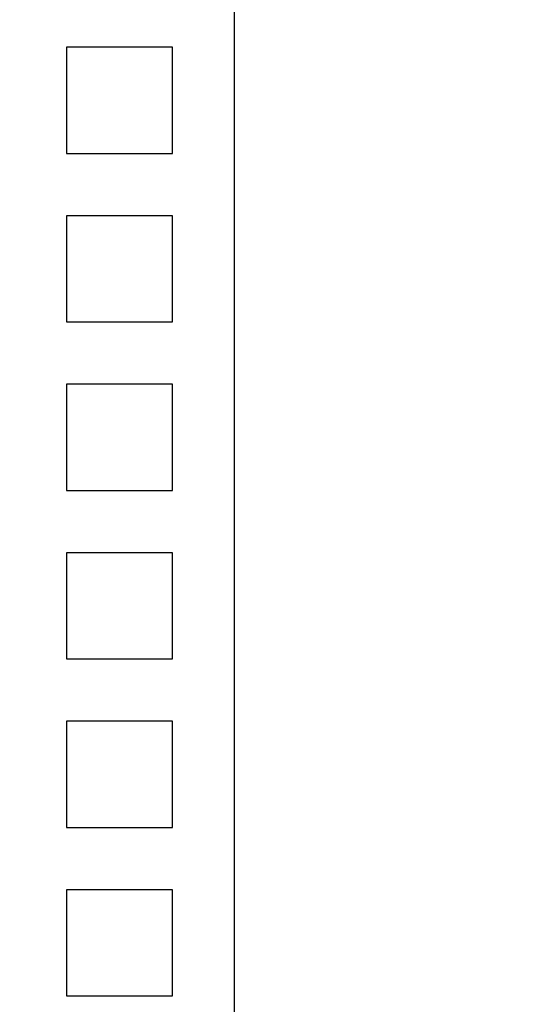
# Model space of a CAD drawing. Header units: millimetres. Extents: x -1 to 131, y 28 to 92.
# Tile 10 of 41: x 99.34 to 103.1, y 46.65 to 54.08. Entities that reach past the tile are written whole.
import ezdxf

# ---------------------------------------------------------------- set-up
doc = ezdxf.new("R2010")
doc.units = ezdxf.units.MM
doc.header["$LTSCALE"] = 1.21
doc.header["$MEASUREMENT"] = 0
doc.header["$PDMODE"] = 3
doc.header["$PDSIZE"] = 0.3125
doc.layers.get('0').update_dxf_attribs({"linetype": 'CONTINUOUS'})
doc.layers.get('DEFPOINTS').update_dxf_attribs({"linetype": 'CONTINUOUS'})
doc.layers.add('Dim', color=3, linetype='CONTINUOUS', lineweight=25)
doc.styles.get("Standard").update_dxf_attribs({"font": 'txt', "width": 0.8})
doc.dimstyles.get("Standard").update_dxf_attribs({"dimtxt": 0.15625, "dimasz": 0.1875, "dimexe": 0.125, "dimexo": 0.0625, "dimgap": 0.09, "dimtad": 0, "dimtih": 1, "dimtoh": 1, "dimzin": 4, "dimdsep": 46, "dimtxsty": 'Standard', "dimblk": '_FILLED', "dimblk1": '_FILLED', "dimblk2": '_FILLED', "dimcen": 0.09, "dimazin": 1, "dimtp": 0.01, "dimtm": 0.01, "dimtfac": 1, "dimtofl": 0, "dimtmove": 0, "dimatfit": 3, "dimldrblk": '_FILLED', "dimfxl": 1, "dimtolj": 1, "dimtzin": 4, "dimarcsym": 0})

# ---------------------------------------------------------------- blocks, each defined once
blk = doc.blocks.new('_FILLED')
at = {"color": 0, "linetype": 'ByBlock'}
blk.add_solid([(0, 0), (-1, 0.1667), (-1, -0.1667)], dxfattribs=at)
blk = doc.blocks.new('*D30')
at = {"color": 0, "linetype": 'ByBlock', "lineweight": -2}
for p, q in [((101.1223, 58.6652), (87.6348, 58.6652)), ((87.7598, 58.6652), (87.7598, 44.6313)), ((87.7598, 27.6174), (87.7598, 41.6513)), ((106.4921, 27.6174), (87.6348, 27.6174))]:
    blk.add_line(p, q, dxfattribs=at)
at = {"layer": 'DEFPOINTS', "color": 0, "linetype": 'ByBlock'}
for p in [(101.1848, 58.6652), (106.5546, 27.6174)]:
    blk.add_point(p, dxfattribs=at)
at = {"color": 0, "linetype": 'ByBlock', "lineweight": -2}
for p, rotation in [((87.7598, 58.6652), 90), ((87.7598, 27.6174), 270)]:
    blk.add_blockref('_FILLED', p, dxfattribs=dict(at, rotation=rotation))
at = {"color": 0, "linetype": 'ByBlock', "lineweight": -2, "insert": (87.7598, 43.1413), "char_height": 1, "attachment_point": 5, "rotation": 90}
blk.add_mtext('\\A1;31.05', dxfattribs=at)

msp = doc.modelspace()

# ---------------------------------------------------------------- linework, layer by layer
at = {"color": 7, "linetype": 'Continuous'}
for p, q in [((100.9598, 55.4652), (100.9598, 42.3652)), ((99.6944, 53.8689), (99.6944, 53.0689)), ((100.4944, 53.8689), (99.6944, 53.8689)), ((100.4944, 53.0689), (100.4944, 53.8689)), ((99.6944, 53.0689), (100.4944, 53.0689)), ((99.6944, 52.5989), (99.6944, 51.7989)), ((100.4944, 52.5989), (99.6944, 52.5989)), ((100.4944, 51.7989), (100.4944, 52.5989)), ((99.6944, 51.7989), (100.4944, 51.7989)), ((99.6944, 51.3289), (99.6944, 50.5289)), ((100.4944, 51.3289), (99.6944, 51.3289)), ((100.4944, 50.5289), (100.4944, 51.3289)), ((99.6944, 50.5289), (100.4944, 50.5289)), ((99.6944, 50.0589), (99.6944, 49.2589)), ((100.4944, 50.0589), (99.6944, 50.0589)), ((100.4944, 49.2589), (100.4944, 50.0589)), ((99.6944, 49.2589), (100.4944, 49.2589)), ((99.6944, 48.7889), (99.6944, 47.9889)), ((100.4944, 48.7889), (99.6944, 48.7889)), ((100.4944, 47.9889), (100.4944, 48.7889)), ((99.6944, 47.9889), (100.4944, 47.9889)), ((99.6944, 47.5189), (99.6944, 46.7189)), ((100.4944, 47.5189), (99.6944, 47.5189)), ((100.4944, 46.7189), (100.4944, 47.5189)), ((99.6944, 46.7189), (100.4944, 46.7189))]:
    msp.add_line(p, q, dxfattribs=at)

# ---------------------------------------------------------------- dimensions: what is measured, and where the dimension line sits
at = {"layer": 'Dim'}
dim = msp.add_linear_dim(base=(87.7598, 58.6652), p1=(106.5546, 27.6174), p2=(101.1848, 58.6652), angle=90, dimstyle='Standard', override={"dimtxt": 1, "dimasz": 1, "dimtih": 0, "dimtoh": 0, "dimzin": 0, "dimcen": 0.198, "dimadec": 0, "dimazin": 0, "dimtp": 0, "dimtm": 0, "dimtdec": 4, "dimtzin": 0}, dxfattribs=at)
dim.commit()
dim.dimension.update_dxf_attribs({"geometry": '*D30', "text_midpoint": (87.7598, 43.1413)})

doc.saveas('drawing.dxf')
